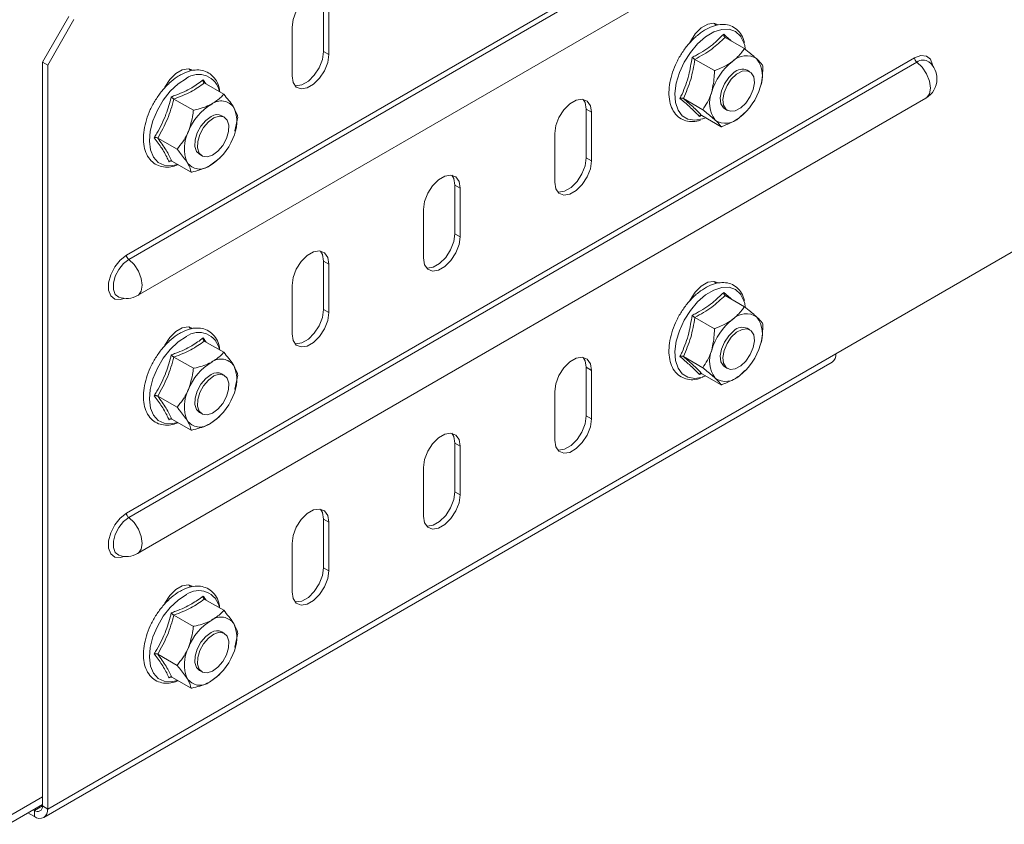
# Model space of a CAD drawing. Header units: millimetres. Extents: x -443 to 4177, y -1458 to 97.
# Tile 13 of 33: x 2502 to 2634, y -1358 to -1250. Entities that reach past the tile are written whole.
import ezdxf

# ---------------------------------------------------------------- set-up
doc = ezdxf.new("R2010")
doc.units = ezdxf.units.MM

msp = doc.modelspace()

# ---------------------------------------------------------------- linework, layer by layer
at = {"color": 7, "linetype": 'Continuous', "lineweight": 0}
for p, q in [((2622.05, -1220.04), (2515.99, -1281.27)), ((2516.29, -1281.85), (2622.35, -1220.62)), ((2622.05, -1254.74), (2515.99, -1315.97)), ((2542.5, -1253.89), (2543.21, -1254.3)), ((2516.29, -1316.55), (2622.35, -1255.32)), ((2577.86, -1261.65), (2578.56, -1262.06)), ((2577.86, -1268.18), (2578.56, -1268.59)), ((2560.18, -1271.86), (2560.89, -1272.26)), ((2560.18, -1278.39), (2560.89, -1278.8)), ((2542.5, -1282.06), (2543.21, -1282.47)), ((2542.5, -1288.59), (2543.21, -1289)), ((2505.38, -1355.75), (2611.44, -1294.52)), ((2577.86, -1296.35), (2578.56, -1296.76)), ((2577.86, -1302.89), (2578.56, -1303.29)), ((2560.18, -1306.56), (2560.89, -1306.97)), ((2560.18, -1313.09), (2560.89, -1313.5)), ((2542.5, -1316.76), (2543.21, -1317.17)), ((2542.5, -1323.3), (2543.21, -1323.7)), ((2327.89, -1456.17), (2504.67, -1354.12)), ((2503.61, -1355.95), (2504.67, -1355.34)), ((2505.38, -1355.75), (2504.67, -1355.34)), ((2503.61, -1355.95), (2503.61, -1356.77))]:
    msp.add_line(p, q, dxfattribs=at)
at = {"color": 7, "linetype": 'Continuous', "lineweight": 15}
for p, q in [((2517.49, -1286.7), (2623.55, -1225.47)), ((2542.5, -1253.89), (2542.5, -1247.36)), ((2543.21, -1254.3), (2543.21, -1247.77)), ((2508.21, -1249.19), (2504.67, -1255.32)), ((2505.38, -1255.72), (2508.91, -1249.6)), ((2538.26, -1250.62), (2538.26, -1257.16)), ((2595.3, -1250.36), (2595.13, -1250.11)), ((2611.44, -1294.52), (2689.23, -1249.62)), ((2596.54, -1251.99), (2599.14, -1253.5)), ((2599.25, -1253.49), (2599.18, -1253.08)), ((2504.67, -1255.32), (2505.38, -1255.72)), ((2504.67, -1355.34), (2504.67, -1255.32)), ((2505.38, -1355.75), (2505.38, -1255.72)), ((2592.49, -1254.95), (2595.1, -1256.45)), ((2524.59, -1256.49), (2524.42, -1256.23)), ((2599.86, -1256.6), (2599.51, -1256.4)), ((2526.46, -1258.12), (2529.07, -1259.63)), ((2517.49, -1321.4), (2623.55, -1260.17)), ((2522.38, -1260.28), (2524.99, -1261.78)), ((2590.93, -1260.21), (2593.54, -1261.71)), ((2529.15, -1262.72), (2528.8, -1262.52)), ((2530.95, -1262.72), (2530.55, -1264.57)), ((2577.86, -1268.18), (2577.86, -1261.65)), ((2578.56, -1268.59), (2578.56, -1262.06)), ((2593.31, -1262.48), (2593.08, -1262.62)), ((2593.42, -1262.51), (2596.03, -1264.01)), ((2596.51, -1261.6), (2596.86, -1261.8)), ((2599.15, -1262.12), (2598.47, -1262.78)), ((2599.22, -1262.13), (2599.26, -1262.09)), ((2593.53, -1262.95), (2593.93, -1262.8)), ((2530.61, -1264.65), (2530.62, -1264.59)), ((2573.61, -1264.92), (2573.61, -1271.45)), ((2520.19, -1265.52), (2522.8, -1267.02)), ((2525.8, -1267.71), (2526.15, -1267.92)), ((2522.02, -1268.59), (2521.7, -1268.72)), ((2522.08, -1268.61), (2524.68, -1270.11)), ((2528.42, -1268.34), (2527.15, -1269.28)), ((2528.42, -1268.34), (2528.55, -1268.21)), ((2560.18, -1278.39), (2560.18, -1271.86)), ((2560.89, -1278.8), (2560.89, -1272.26)), ((2555.94, -1275.12), (2555.94, -1281.65)), ((2542.5, -1288.59), (2542.5, -1282.06)), ((2543.21, -1289), (2543.21, -1282.47)), ((2595.3, -1285.07), (2595.13, -1284.81)), ((2538.26, -1285.33), (2538.26, -1291.86)), ((2596.54, -1286.7), (2599.14, -1288.2)), ((2599.25, -1288.2), (2599.18, -1287.79)), ((2592.49, -1289.65), (2595.1, -1291.16)), ((2524.59, -1291.19), (2524.42, -1290.93)), ((2599.86, -1291.31), (2599.51, -1291.1)), ((2526.46, -1292.83), (2529.07, -1294.33)), ((2504.86, -1356.89), (2610.93, -1295.66)), ((2522.38, -1294.98), (2524.99, -1296.48)), ((2590.93, -1294.91), (2593.54, -1296.41)), ((2577.86, -1302.89), (2577.86, -1296.35)), ((2578.56, -1303.29), (2578.56, -1296.76)), ((2593.31, -1297.18), (2593.08, -1297.32)), ((2596.51, -1296.3), (2596.86, -1296.5)), ((2599.15, -1296.82), (2598.47, -1297.48)), ((2599.22, -1296.84), (2599.26, -1296.8)), ((2529.15, -1297.42), (2528.8, -1297.22)), ((2530.95, -1297.42), (2530.55, -1299.28)), ((2593.42, -1297.21), (2596.03, -1298.71)), ((2593.53, -1297.65), (2593.93, -1297.5)), ((2530.61, -1299.35), (2530.62, -1299.29)), ((2573.61, -1299.62), (2573.61, -1306.15)), ((2520.19, -1300.22), (2522.8, -1301.73)), ((2525.8, -1302.42), (2526.15, -1302.62)), ((2522.02, -1303.29), (2521.7, -1303.42)), ((2522.08, -1303.31), (2524.68, -1304.82)), ((2528.42, -1303.04), (2527.15, -1303.98)), ((2528.42, -1303.05), (2528.55, -1302.91)), ((2560.18, -1313.09), (2560.18, -1306.56)), ((2560.89, -1313.5), (2560.89, -1306.97)), ((2555.94, -1309.82), (2555.94, -1316.36)), ((2542.5, -1323.3), (2542.5, -1316.76)), ((2543.21, -1323.7), (2543.21, -1317.17)), ((2538.26, -1320.03), (2538.26, -1326.56)), ((2524.59, -1325.89), (2524.42, -1325.63)), ((2526.46, -1327.53), (2529.07, -1329.03)), ((2522.38, -1329.68), (2524.99, -1331.19)), ((2529.15, -1332.13), (2528.8, -1331.92)), ((2530.95, -1332.12), (2530.55, -1333.98)), ((2530.61, -1334.06), (2530.62, -1334)), ((2520.19, -1334.93), (2522.8, -1336.43)), ((2522.02, -1338), (2521.7, -1338.13)), ((2522.08, -1338.02), (2524.68, -1339.52)), ((2525.8, -1337.12), (2526.15, -1337.32)), ((2528.42, -1337.74), (2527.15, -1338.69)), ((2528.42, -1337.75), (2528.55, -1337.62)), ((2327.27, -1457.54), (2504.67, -1355.13)), ((2502.72, -1356.26), (2503.61, -1356.77)), ((2503.43, -1355.85), (2503.61, -1355.95))]:
    msp.add_line(p, q, dxfattribs=at)
at = {"color": 7, "linetype": 'Continuous', "lineweight": 15, "flags": 128}
for points in [[(2543.21, -1247.77), (2543.06, -1246.88), (2542.63, -1246.26), (2541.97, -1246.01), (2541.16, -1246.13), (2540.3, -1246.63), (2539.5, -1247.43), (2538.84, -1248.45), (2538.41, -1249.56), (2538.26, -1250.62)], [(2595.52, -1250.25), (2595, -1250.09), (2594.2, -1250.22), (2593.34, -1250.72), (2592.53, -1251.52), (2591.87, -1252.54), (2591.81, -1252.66)], [(2538.26, -1257.16), (2538.41, -1258.05), (2538.84, -1258.66), (2539.5, -1258.92), (2540.3, -1258.79), (2541.16, -1258.29), (2541.97, -1257.49), (2542.63, -1256.47), (2543.06, -1255.36), (2543.21, -1254.3)], [(2538.67, -1258.49), (2538.79, -1258.51), (2539.6, -1258.38), (2540.46, -1257.89), (2541.26, -1257.08), (2541.92, -1256.06), (2542.35, -1254.95), (2542.5, -1253.89)], [(2524.81, -1256.37), (2524.29, -1256.21), (2523.49, -1256.34), (2522.63, -1256.83), (2521.82, -1257.64), (2521.16, -1258.66), (2521.09, -1258.8)], [(2597.73, -1256.73), (2597.03, -1257.39), (2596.44, -1258.25), (2596.05, -1259.19), (2595.89, -1260.12), (2595.99, -1260.9), (2596.33, -1261.46), (2596.51, -1261.6)], [(2598.64, -1261.47), (2597.91, -1261.86), (2597.22, -1261.93), (2596.68, -1261.67), (2596.34, -1261.11), (2596.24, -1260.32), (2596.4, -1259.4), (2596.8, -1258.45), (2597.38, -1257.6), (2598.08, -1256.93), (2598.82, -1256.55), (2599.5, -1256.48), (2600.04, -1256.74), (2600.39, -1257.3), (2600.48, -1258.08), (2600.32, -1259.01), (2599.93, -1259.95), (2599.34, -1260.81), (2598.64, -1261.47)], [(2578.56, -1262.06), (2578.41, -1261.17), (2577.99, -1260.56), (2577.33, -1260.3), (2576.52, -1260.43), (2575.66, -1260.92), (2574.85, -1261.73), (2574.19, -1262.75), (2573.76, -1263.85), (2573.61, -1264.92)], [(2577.86, -1261.65), (2577.71, -1260.76), (2577.45, -1260.32)], [(2527.39, -1262.62), (2526.66, -1263.15), (2526.01, -1263.92), (2525.51, -1264.83), (2525.23, -1265.78), (2525.2, -1266.65), (2525.42, -1267.33), (2525.8, -1267.71)], [(2527.56, -1267.82), (2526.84, -1268.05), (2526.22, -1267.95), (2525.77, -1267.54), (2525.55, -1266.86), (2525.58, -1265.99), (2525.86, -1265.04), (2526.36, -1264.12), (2527.01, -1263.35), (2527.74, -1262.82), (2528.46, -1262.59), (2529.08, -1262.69), (2529.53, -1263.1), (2529.76, -1263.78), (2529.72, -1264.65), (2529.44, -1265.6), (2528.95, -1266.52), (2528.29, -1267.29), (2527.56, -1267.82)], [(2573.61, -1271.45), (2573.76, -1272.34), (2574.19, -1272.95), (2574.85, -1273.21), (2575.66, -1273.08), (2576.52, -1272.59), (2577.33, -1271.78), (2577.99, -1270.76), (2578.41, -1269.66), (2578.56, -1268.59)], [(2574.02, -1272.78), (2574.14, -1272.8), (2574.95, -1272.67), (2575.81, -1272.18), (2576.62, -1271.37), (2577.28, -1270.35), (2577.71, -1269.25), (2577.86, -1268.18)], [(2560.89, -1272.26), (2560.74, -1271.37), (2560.31, -1270.76), (2559.65, -1270.5), (2558.84, -1270.63), (2557.98, -1271.13), (2557.17, -1271.93), (2556.52, -1272.95), (2556.09, -1274.06), (2555.94, -1275.12)], [(2560.18, -1271.86), (2560.03, -1270.96), (2559.77, -1270.52)], [(2556.34, -1282.99), (2556.47, -1283.01), (2557.27, -1282.88), (2558.13, -1282.38), (2558.94, -1281.58), (2559.6, -1280.56), (2560.03, -1279.45), (2560.18, -1278.39)], [(2555.94, -1281.65), (2556.09, -1282.55), (2556.52, -1283.16), (2557.17, -1283.41), (2557.98, -1283.29), (2558.84, -1282.79), (2559.65, -1281.99), (2560.31, -1280.97), (2560.74, -1279.86), (2560.89, -1278.8)], [(2543.21, -1282.47), (2543.06, -1281.58), (2542.63, -1280.97), (2541.97, -1280.71), (2541.16, -1280.84), (2540.3, -1281.33), (2539.5, -1282.14), (2538.84, -1283.16), (2538.41, -1284.26), (2538.26, -1285.33)], [(2542.5, -1282.06), (2542.35, -1281.17), (2542.09, -1280.73)], [(2595.52, -1284.95), (2595, -1284.8), (2594.2, -1284.92), (2593.34, -1285.42), (2592.53, -1286.23), (2591.87, -1287.24), (2591.81, -1287.37)], [(2538.26, -1291.86), (2538.41, -1292.75), (2538.84, -1293.36), (2539.5, -1293.62), (2540.3, -1293.49), (2541.16, -1293), (2541.97, -1292.19), (2542.63, -1291.17), (2543.06, -1290.07), (2543.21, -1289)], [(2538.67, -1293.19), (2538.79, -1293.21), (2539.6, -1293.08), (2540.46, -1292.59), (2541.26, -1291.78), (2541.92, -1290.76), (2542.35, -1289.66), (2542.5, -1288.59)], [(2524.81, -1291.07), (2524.29, -1290.91), (2523.49, -1291.04), (2522.63, -1291.54), (2521.82, -1292.34), (2521.16, -1293.36), (2521.09, -1293.51)], [(2597.73, -1291.43), (2597.03, -1292.1), (2596.44, -1292.95), (2596.05, -1293.9), (2595.89, -1294.82), (2595.99, -1295.61), (2596.33, -1296.17), (2596.51, -1296.3)], [(2598.64, -1296.17), (2597.91, -1296.56), (2597.22, -1296.63), (2596.68, -1296.37), (2596.34, -1295.81), (2596.24, -1295.02), (2596.4, -1294.1), (2596.8, -1293.16), (2597.38, -1292.3), (2598.08, -1291.64), (2598.82, -1291.25), (2599.5, -1291.18), (2600.04, -1291.44), (2600.39, -1292), (2600.48, -1292.79), (2600.32, -1293.71), (2599.93, -1294.65), (2599.34, -1295.51), (2598.64, -1296.17)], [(2578.56, -1296.76), (2578.41, -1295.87), (2577.99, -1295.26), (2577.33, -1295), (2576.52, -1295.13), (2575.66, -1295.62), (2574.85, -1296.43), (2574.19, -1297.45), (2573.76, -1298.56), (2573.61, -1299.62)], [(2577.86, -1296.35), (2577.71, -1295.46), (2577.45, -1295.02)], [(2527.39, -1297.32), (2526.66, -1297.85), (2526.01, -1298.62), (2525.51, -1299.54), (2525.23, -1300.49), (2525.2, -1301.35), (2525.42, -1302.04), (2525.8, -1302.42)], [(2527.56, -1302.52), (2526.84, -1302.75), (2526.22, -1302.66), (2525.77, -1302.24), (2525.55, -1301.56), (2525.58, -1300.69), (2525.86, -1299.74), (2526.36, -1298.83), (2527.01, -1298.06), (2527.74, -1297.52), (2528.46, -1297.29), (2529.08, -1297.39), (2529.53, -1297.8), (2529.76, -1298.49), (2529.72, -1299.35), (2529.44, -1300.3), (2528.95, -1301.22), (2528.29, -1301.99), (2527.56, -1302.52)], [(2573.61, -1306.15), (2573.76, -1307.04), (2574.19, -1307.65), (2574.85, -1307.91), (2575.66, -1307.79), (2576.52, -1307.29), (2577.33, -1306.48), (2577.99, -1305.47), (2578.41, -1304.36), (2578.56, -1303.29)], [(2574.02, -1307.49), (2574.14, -1307.5), (2574.95, -1307.38), (2575.81, -1306.88), (2576.62, -1306.08), (2577.28, -1305.06), (2577.71, -1303.95), (2577.86, -1302.89)], [(2560.89, -1306.97), (2560.74, -1306.08), (2560.31, -1305.46), (2559.65, -1305.21), (2558.84, -1305.33), (2557.98, -1305.83), (2557.17, -1306.64), (2556.52, -1307.65), (2556.09, -1308.76), (2555.94, -1309.82)], [(2560.18, -1306.56), (2560.03, -1305.67), (2559.77, -1305.22)], [(2555.94, -1316.36), (2556.09, -1317.25), (2556.52, -1317.86), (2557.17, -1318.12), (2557.98, -1317.99), (2558.84, -1317.49), (2559.65, -1316.69), (2560.31, -1315.67), (2560.74, -1314.56), (2560.89, -1313.5)], [(2556.34, -1317.69), (2556.47, -1317.71), (2557.27, -1317.58), (2558.13, -1317.09), (2558.94, -1316.28), (2559.6, -1315.26), (2560.03, -1314.15), (2560.18, -1313.09)], [(2543.21, -1317.17), (2543.06, -1316.28), (2542.63, -1315.67), (2541.97, -1315.41), (2541.16, -1315.54), (2540.3, -1316.03), (2539.5, -1316.84), (2538.84, -1317.86), (2538.41, -1318.97), (2538.26, -1320.03)], [(2542.5, -1316.76), (2542.35, -1315.87), (2542.09, -1315.43)], [(2538.67, -1327.9), (2538.79, -1327.91), (2539.6, -1327.79), (2540.46, -1327.29), (2541.26, -1326.49), (2541.92, -1325.47), (2542.35, -1324.36), (2542.5, -1323.3)], [(2538.26, -1326.56), (2538.41, -1327.45), (2538.84, -1328.06), (2539.5, -1328.32), (2540.3, -1328.2), (2541.16, -1327.7), (2541.97, -1326.89), (2542.63, -1325.88), (2543.06, -1324.77), (2543.21, -1323.7)], [(2524.81, -1325.77), (2524.29, -1325.62), (2523.49, -1325.74), (2522.63, -1326.24), (2521.82, -1327.05), (2521.16, -1328.06), (2521.09, -1328.21)], [(2527.39, -1332.02), (2526.66, -1332.56), (2526.01, -1333.33), (2525.51, -1334.24), (2525.23, -1335.19), (2525.2, -1336.06), (2525.42, -1336.74), (2525.8, -1337.12)], [(2527.56, -1337.23), (2526.84, -1337.46), (2526.22, -1337.36), (2525.77, -1336.94), (2525.55, -1336.26), (2525.58, -1335.39), (2525.86, -1334.44), (2526.36, -1333.53), (2527.01, -1332.76), (2527.74, -1332.23), (2528.46, -1331.99), (2529.08, -1332.09), (2529.53, -1332.51), (2529.76, -1333.19), (2529.72, -1334.06), (2529.44, -1335.01), (2528.95, -1335.92), (2528.29, -1336.69), (2527.56, -1337.23)]]:
    msp.add_lwpolyline(points, dxfattribs=at)
at = {"color": 7, "linetype": 'Continuous', "lineweight": 0, "flags": 128}
for points in [[(2593.92, -1251.91), (2592.85, -1252.85), (2591.87, -1254), (2591.03, -1255.32), (2590.39, -1256.72), (2589.97, -1258.15), (2589.79, -1259.51), (2589.87, -1260.73), (2590.21, -1261.76), (2590.77, -1262.52), (2591.54, -1262.99), (2592.48, -1263.14), (2593.52, -1262.95), (2593.53, -1262.95)], [(2599.18, -1253.08), (2599.08, -1252.72), (2598.63, -1251.82), (2597.95, -1251.2), (2597.1, -1250.89), (2596.1, -1250.91), (2595.02, -1251.26), (2593.92, -1251.91)], [(2624.48, -1255.81), (2624.46, -1255.69), (2624.17, -1254.93), (2623.63, -1254.5), (2622.89, -1254.43), (2622.05, -1254.74)], [(2622.35, -1255.32), (2623.07, -1256.01), (2623.65, -1256.89), (2624.04, -1257.86), (2624.17, -1258.8), (2624.04, -1259.58), (2623.65, -1260.1), (2623.55, -1260.17)], [(2524.04, -1257.51), (2522.94, -1258.24), (2521.88, -1259.23), (2520.94, -1260.43), (2520.14, -1261.78), (2519.55, -1263.2), (2519.19, -1264.61), (2519.08, -1265.95), (2519.22, -1267.13), (2519.62, -1268.09), (2520.24, -1268.79), (2521.05, -1269.18), (2522.02, -1269.24), (2522.85, -1269.06)], [(2515.99, -1281.27), (2515.15, -1281.93), (2514.41, -1282.84), (2513.86, -1283.91), (2513.57, -1285), (2513.57, -1285.98), (2513.86, -1286.74), (2514.41, -1287.18), (2515.15, -1287.24), (2515.68, -1287.08)], [(2514.96, -1286.92), (2514.94, -1286.91), (2514.47, -1286.54), (2514.22, -1285.89), (2514.22, -1285.05), (2514.47, -1284.11), (2514.94, -1283.2), (2515.57, -1282.41), (2516.29, -1281.85)], [(2516.29, -1281.85), (2517, -1282.54), (2517.59, -1283.42), (2517.97, -1284.39), (2518.11, -1285.32), (2517.97, -1286.1), (2517.59, -1286.63), (2517.49, -1286.7)], [(2599.18, -1287.79), (2599.08, -1287.43), (2598.63, -1286.52), (2597.95, -1285.9), (2597.1, -1285.59), (2596.1, -1285.61), (2595.02, -1285.96), (2593.92, -1286.62)], [(2593.92, -1286.62), (2592.85, -1287.55), (2591.87, -1288.7), (2591.03, -1290.02), (2590.39, -1291.43), (2589.97, -1292.85), (2589.79, -1294.21), (2589.87, -1295.43), (2590.21, -1296.46), (2590.77, -1297.23), (2591.54, -1297.7), (2592.48, -1297.84), (2593.52, -1297.66), (2593.53, -1297.65)], [(2524.04, -1292.21), (2522.94, -1292.94), (2521.88, -1293.94), (2520.94, -1295.14), (2520.14, -1296.48), (2519.55, -1297.9), (2519.19, -1299.32), (2519.08, -1300.65), (2519.22, -1301.83), (2519.62, -1302.79), (2520.24, -1303.49), (2521.05, -1303.88), (2522.02, -1303.94), (2522.85, -1303.76)], [(2515.99, -1315.97), (2515.15, -1316.63), (2514.41, -1317.55), (2513.86, -1318.61), (2513.57, -1319.7), (2513.57, -1320.69), (2513.86, -1321.44), (2514.41, -1321.88), (2515.15, -1321.94), (2515.68, -1321.79)], [(2514.96, -1321.62), (2514.94, -1321.61), (2514.47, -1321.24), (2514.22, -1320.59), (2514.22, -1319.75), (2514.47, -1318.82), (2514.94, -1317.9), (2515.57, -1317.11), (2516.29, -1316.55)], [(2516.29, -1316.55), (2517, -1317.24), (2517.59, -1318.12), (2517.97, -1319.09), (2518.11, -1320.03), (2517.97, -1320.81), (2517.59, -1321.33), (2517.49, -1321.4)], [(2524.04, -1326.92), (2522.94, -1327.65), (2521.88, -1328.64), (2520.94, -1329.84), (2520.14, -1331.19), (2519.55, -1332.6), (2519.19, -1334.02), (2519.08, -1335.35), (2519.22, -1336.53), (2519.62, -1337.5), (2520.24, -1338.19), (2521.05, -1338.58), (2522.02, -1338.65), (2522.85, -1338.46)]]:
    msp.add_lwpolyline(points, dxfattribs=at)
at = {"color": 7, "linetype": 'Continuous', "lineweight": 15}
for centre, radius, start, end in [((2599.38, -1257.02), 2.57, 55.9951, 135.4476), ((2602.49, -1261.6), 8.07, 127.7522, 163.6143), ((2597.82, -1257.18), 3.76, 336.6336, 37.3855), ((2622.05, -1257.57), 3, 0, 49.9259), ((2598.87, -1257.89), 1.63, 66.7255, 134.3402), ((2593.53, -1256.39), 8.07, 307.7521, 343.6143), ((2622.05, -1257.57), 3, 299.9973, 0), ((2598.2, -1260.82), 3.76, 156.6341, 217.3849), ((2531.29, -1267.38), 7.49, 120.8413, 158.587), ((2528.71, -1262.64), 2.11, 35.4475, 126.717), ((2528.18, -1263.74), 1.37, 62.9919, 125.0007), ((2525.99, -1263.34), 4.84, 332.423, 23.4252), ((2596.64, -1260.97), 2.57, 235.9954, 315.4473), ((2528.61, -1266.89), 4.84, 152.4225, 203.4251), ((2523.31, -1262.85), 7.49, 300.8416, 338.5864), ((2525.89, -1267.59), 2.11, 215.4474, 306.7173), ((2515.99, -1284.1), 3, 250.0795, 299.9973), ((2599.38, -1291.72), 2.57, 55.9951, 135.4475), ((2602.49, -1296.31), 8.07, 127.7522, 163.6143), ((2597.82, -1291.88), 3.76, 336.6336, 37.3855), ((2598.87, -1292.6), 1.63, 66.7255, 134.3401), ((2598.2, -1295.52), 3.76, 156.6341, 217.385), ((2593.53, -1291.1), 8.07, 307.7522, 343.6143), ((2610.24, -1294.66), 1.22, 304.5464, 6.7658), ((2531.29, -1302.09), 7.49, 120.8413, 158.5869), ((2528.71, -1297.35), 2.11, 35.4475, 126.7171), ((2528.18, -1298.44), 1.37, 62.9911, 125.0013), ((2525.99, -1298.05), 4.84, 332.423, 23.4252), ((2596.64, -1295.68), 2.57, 235.9954, 315.4472), ((2528.61, -1301.59), 4.84, 152.4225, 203.4251), ((2523.31, -1297.55), 7.49, 300.8416, 338.5864), ((2525.89, -1302.29), 2.11, 215.4474, 306.7172), ((2515.99, -1318.8), 3, 250.0795, 299.9973), ((2528.71, -1332.05), 2.11, 35.4474, 126.7171), ((2531.29, -1336.79), 7.49, 120.8413, 158.5869), ((2525.99, -1332.75), 4.84, 332.423, 23.4252), ((2528.18, -1333.15), 1.37, 62.9911, 125.0012), ((2528.61, -1336.29), 4.84, 152.4225, 203.4251), ((2523.31, -1332.25), 7.49, 300.8416, 338.5864), ((2525.89, -1336.99), 2.11, 215.4474, 306.7172), ((2504.02, -1355.45), 0.655, 230.7963, 9.2148), ((2504.3, -1355.93), 1.09, 230.7966, 9.2142)]:
    msp.add_arc(centre, radius, start, end, dxfattribs=at)
at = {"color": 7, "linetype": 'Continuous', "lineweight": 0}
for centre, radius, start, end in [((2622.83, -1254.7), 0.781, 182.8794, 232.3731), ((2623.2, -1256.39), 1.36, 54.8553, 128.387), ((2525.71, -1259.78), 2.82, 9.9452, 126.3594), ((2516.76, -1281.23), 0.781, 182.8796, 232.3727), ((2525.71, -1294.49), 2.82, 9.9452, 126.3593), ((2516.76, -1315.94), 0.781, 182.8794, 232.3731), ((2525.71, -1329.19), 2.82, 9.9452, 126.3593)]:
    msp.add_arc(centre, radius, start, end, dxfattribs=at)
at = {"color": 7, "linetype": 'Continuous', "lineweight": 15}
for points, knots in [([(2599.17, -1252.66), (2599.05, -1252.32), (2598.82, -1251.64), (2598.16, -1250.88), (2597.33, -1250.39), (2596.38, -1250.2), (2595.36, -1250.31), (2594.29, -1250.68), (2593.58, -1251.15), (2593.23, -1251.38)], [0, 0, 0, 0, 0.144538, 0.291433, 0.432461, 0.5705, 0.709552, 0.85322, 1, 1, 1, 1]), ([(2593.23, -1251.38), (2593.04, -1251.53), (2592.5, -1251.95), (2591.65, -1252.81), (2590.75, -1254), (2590, -1255.31), (2589.44, -1256.68), (2589.08, -1258.06), (2588.94, -1259.39), (2589.05, -1260.62), (2589.4, -1261.68), (2590, -1262.52), (2590.8, -1263.09), (2591.73, -1263.33), (2592.54, -1263.33), (2593.05, -1263.17), (2593.21, -1263.11)], [0, 0, 0, 0, 0.041218, 0.11915, 0.196962, 0.27469, 0.35249, 0.430488, 0.508869, 0.587762, 0.666885, 0.744743, 0.819632, 0.892334, 0.965081, 1, 1, 1, 1]), ([(2596.54, -1251.99), (2596.51, -1251.97), (2596.46, -1251.93), (2596.4, -1251.83), (2596.36, -1251.71), (2596.35, -1251.62), (2596.35, -1251.57), (2596.35, -1251.57)], [0, 0, 0, 0, 0.236179, 0.471402, 0.732461, 0.992088, 1, 1, 1, 1]), ([(2592.49, -1254.95), (2592.46, -1254.93), (2592.4, -1254.89), (2592.3, -1254.82), (2592.19, -1254.75), (2592.13, -1254.7), (2592.1, -1254.68), (2592.1, -1254.68)], [0, 0, 0, 0, 0.236175, 0.471396, 0.732462, 0.992086, 1, 1, 1, 1]), ([(2599.14, -1253.5), (2599.04, -1253.66), (2598.63, -1254.27), (2598.01, -1254.82), (2597.54, -1255.22)], [0, 0, 0, 0, 0.263253, 1, 1, 1, 1]), ([(2599.14, -1253.5), (2599.71, -1253.95), (2600.33, -1254.45), (2600.77, -1254.85), (2600.81, -1254.89)], [0, 0, 0, 0, 0.896039, 1, 1, 1, 1]), ([(2597.54, -1255.22), (2597.44, -1255.29), (2596.76, -1255.77), (2595.89, -1256.16), (2595.13, -1256.44), (2595.1, -1256.45)], [0, 0, 0, 0, 0.148486, 0.965573, 1, 1, 1, 1]), ([(2600.81, -1254.89), (2601.1, -1255.17), (2601.45, -1255.53), (2601.6, -1255.75), (2601.63, -1255.8)], [0, 0, 0, 0, 0.8014623, 1, 1, 1, 1]), ([(2601.63, -1255.8), (2601.6, -1256.68), (2601.56, -1257.67), (2601.3, -1258.58), (2601.28, -1258.67)], [0, 0, 0, 0, 0.896037, 1, 1, 1, 1]), ([(2528.55, -1259.33), (2528.51, -1259.08), (2528.42, -1258.44), (2527.98, -1257.6), (2527.3, -1256.87), (2526.43, -1256.44), (2525.47, -1256.32), (2524.44, -1256.48), (2523.55, -1256.85), (2522.64, -1257.39), (2521.74, -1258.1), (2520.75, -1259.15), (2519.88, -1260.37), (2519.16, -1261.69), (2518.64, -1263.07), (2518.32, -1264.45), (2518.23, -1265.76), (2518.39, -1266.96), (2518.79, -1267.99), (2519.43, -1268.78), (2520.26, -1269.28), (2521.21, -1269.47), (2522.11, -1269.41), (2522.68, -1269.18), (2522.92, -1269.09)], [0, 0, 0, 0, 0.0312125, 0.08071, 0.1288689, 0.1751202, 0.2206326, 0.2668237, 0.314044, 0.3400529, 0.3890753, 0.4380321, 0.4868857, 0.5357039, 0.5845821, 0.6336081, 0.6828959, 0.7325072, 0.7821376, 0.8307248, 0.8773792, 0.9229782, 0.9688654, 1, 1, 1, 1]), ([(2594.74, -1259.33), (2594.9, -1258.57), (2595.09, -1257.63), (2595.1, -1256.65), (2595.1, -1256.45)], [0, 0, 0, 0, 0.8014621, 1, 1, 1, 1]), ([(2526.46, -1258.12), (2526.43, -1258.1), (2526.38, -1258.06), (2526.33, -1257.96), (2526.3, -1257.84), (2526.3, -1257.75), (2526.31, -1257.71), (2526.31, -1257.71)], [0, 0, 0, 0, 0.236181, 0.471404, 0.732462, 0.992092, 1, 1, 1, 1]), ([(2526.31, -1257.71), (2526.42, -1257.85), (2526.56, -1258.05), (2526.67, -1258.22), (2526.7, -1258.26)], [0, 0, 0, 0, 0.765099, 1, 1, 1, 1]), ([(2522.38, -1260.28), (2522.35, -1260.26), (2522.29, -1260.22), (2522.19, -1260.14), (2522.1, -1260.06), (2522.05, -1260), (2522.02, -1259.97), (2522.02, -1259.97)], [0, 0, 0, 0, 0.236179, 0.471408, 0.732468, 0.992088, 1, 1, 1, 1]), ([(2529.07, -1259.63), (2528.96, -1259.76), (2528.55, -1260.24), (2527.92, -1260.65), (2527.45, -1260.95)], [0, 0, 0, 0, 0.263248, 1, 1, 1, 1]), ([(2529.07, -1259.63), (2529.54, -1260.2), (2530.07, -1260.83), (2530.4, -1261.36), (2530.43, -1261.42)], [0, 0, 0, 0, 0.896038, 1, 1, 1, 1]), ([(2593.54, -1261.71), (2593.96, -1261.05), (2594.44, -1260.31), (2594.71, -1259.42), (2594.74, -1259.33)], [0, 0, 0, 0, 0.896038, 1, 1, 1, 1]), ([(2527.45, -1260.95), (2527.34, -1261), (2526.66, -1261.35), (2525.78, -1261.61), (2525.02, -1261.77), (2524.99, -1261.78)], [0, 0, 0, 0, 0.148485, 0.96557, 1, 1, 1, 1]), ([(2590.46, -1260.2), (2590.46, -1260.2), (2590.5, -1260.19), (2590.59, -1260.16), (2590.72, -1260.15), (2590.84, -1260.16), (2590.9, -1260.19), (2590.93, -1260.21)], [0, 0, 0, 0, 0.007892, 0.267528, 0.528587, 0.763819, 1, 1, 1, 1]), ([(2524.32, -1264.65), (2524.56, -1263.9), (2524.86, -1262.96), (2524.97, -1261.98), (2524.99, -1261.78)], [0, 0, 0, 0, 0.801461, 1, 1, 1, 1]), ([(2530.43, -1261.42), (2530.64, -1261.81), (2530.89, -1262.3), (2530.94, -1262.65), (2530.95, -1262.72)], [0, 0, 0, 0, 0.801464, 1, 1, 1, 1]), ([(2593.08, -1262.62), (2593.08, -1262.62), (2593.1, -1262.59), (2593.15, -1262.53), (2593.24, -1262.48), (2593.33, -1262.47), (2593.39, -1262.49), (2593.42, -1262.51)], [0, 0, 0, 0, 0.007916, 0.267542, 0.528593, 0.763824, 1, 1, 1, 1]), ([(2595.21, -1263.1), (2594.81, -1262.76), (2594.31, -1262.32), (2593.67, -1261.81), (2593.54, -1261.71)], [0, 0, 0, 0, 0.801462, 1, 1, 1, 1]), ([(2596.03, -1264.01), (2595.86, -1263.78), (2595.67, -1263.53), (2595.25, -1263.14), (2595.21, -1263.1)], [0, 0, 0, 0, 0.8960361, 1, 1, 1, 1]), ([(2598.47, -1262.78), (2598.37, -1262.85), (2597.69, -1263.33), (2596.82, -1263.72), (2596.06, -1264), (2596.03, -1264.01)], [0, 0, 0, 0, 0.148486, 0.965573, 1, 1, 1, 1]), ([(2522.8, -1267.02), (2523.31, -1266.36), (2523.89, -1265.63), (2524.28, -1264.74), (2524.32, -1264.65)], [0, 0, 0, 0, 0.896035, 1, 1, 1, 1]), ([(2519.72, -1265.48), (2519.72, -1265.48), (2519.76, -1265.47), (2519.85, -1265.45), (2519.97, -1265.46), (2520.1, -1265.48), (2520.16, -1265.51), (2520.19, -1265.52)], [0, 0, 0, 0, 0.007892, 0.26752, 0.528611, 0.763825, 1, 1, 1, 1]), ([(2524.16, -1268.81), (2523.85, -1268.36), (2523.45, -1267.79), (2522.9, -1267.15), (2522.8, -1267.02)], [0, 0, 0, 0, 0.801464, 1, 1, 1, 1]), ([(2521.7, -1268.72), (2521.7, -1268.72), (2521.73, -1268.69), (2521.79, -1268.63), (2521.89, -1268.59), (2521.99, -1268.57), (2522.05, -1268.6), (2522.08, -1268.61)], [0, 0, 0, 0, 0.007908, 0.267537, 0.528593, 0.763824, 1, 1, 1, 1]), ([(2524.68, -1270.11), (2524.6, -1269.77), (2524.51, -1269.39), (2524.2, -1268.87), (2524.16, -1268.81)], [0, 0, 0, 0, 0.8960376, 1, 1, 1, 1]), ([(2527.15, -1269.28), (2527.04, -1269.34), (2526.36, -1269.68), (2525.48, -1269.94), (2524.72, -1270.11), (2524.68, -1270.11)], [0, 0, 0, 0, 0.148483, 0.96557, 1, 1, 1, 1]), ([(2599.17, -1287.37), (2599.05, -1287.03), (2598.82, -1286.34), (2598.16, -1285.58), (2597.33, -1285.09), (2596.38, -1284.91), (2595.36, -1285.02), (2594.29, -1285.39), (2593.58, -1285.85), (2593.23, -1286.09)], [0, 0, 0, 0, 0.144538, 0.291433, 0.432462, 0.5705, 0.709552, 0.85322, 1, 1, 1, 1]), ([(2593.23, -1286.09), (2593.04, -1286.23), (2592.5, -1286.65), (2591.65, -1287.51), (2590.75, -1288.7), (2590, -1290.01), (2589.44, -1291.38), (2589.08, -1292.76), (2588.94, -1294.09), (2589.05, -1295.32), (2589.4, -1296.39), (2590, -1297.23), (2590.8, -1297.79), (2591.73, -1298.03), (2592.54, -1298.04), (2593.05, -1297.87), (2593.21, -1297.81)], [0, 0, 0, 0, 0.041218, 0.11915, 0.196962, 0.27469, 0.35249, 0.430488, 0.508869, 0.587762, 0.666885, 0.744743, 0.819632, 0.892334, 0.965081, 1, 1, 1, 1]), ([(2596.54, -1286.7), (2596.51, -1286.68), (2596.46, -1286.63), (2596.4, -1286.53), (2596.36, -1286.41), (2596.35, -1286.32), (2596.35, -1286.28), (2596.35, -1286.28)], [0, 0, 0, 0, 0.236179, 0.471403, 0.732465, 0.992091, 1, 1, 1, 1]), ([(2599.14, -1288.2), (2599.04, -1288.36), (2598.63, -1288.98), (2598.01, -1289.52), (2597.54, -1289.92)], [0, 0, 0, 0, 0.263253, 1, 1, 1, 1]), ([(2599.14, -1288.2), (2599.71, -1288.65), (2600.33, -1289.16), (2600.77, -1289.55), (2600.81, -1289.59)], [0, 0, 0, 0, 0.896039, 1, 1, 1, 1]), ([(2592.49, -1289.65), (2592.46, -1289.63), (2592.4, -1289.6), (2592.3, -1289.53), (2592.19, -1289.45), (2592.13, -1289.41), (2592.1, -1289.38), (2592.1, -1289.38)], [0, 0, 0, 0, 0.236175, 0.471396, 0.732458, 0.992083, 1, 1, 1, 1]), ([(2597.54, -1289.92), (2597.44, -1290), (2596.76, -1290.47), (2595.89, -1290.87), (2595.13, -1291.14), (2595.1, -1291.16)], [0, 0, 0, 0, 0.1484862, 0.9655727, 1, 1, 1, 1]), ([(2600.81, -1289.59), (2601.1, -1289.88), (2601.45, -1290.23), (2601.6, -1290.46), (2601.63, -1290.5)], [0, 0, 0, 0, 0.801463, 1, 1, 1, 1]), ([(2601.63, -1290.5), (2601.6, -1291.39), (2601.56, -1292.38), (2601.3, -1293.28), (2601.28, -1293.37)], [0, 0, 0, 0, 0.896036, 1, 1, 1, 1]), ([(2528.55, -1294.03), (2528.51, -1293.78), (2528.42, -1293.14), (2527.98, -1292.3), (2527.3, -1291.57), (2526.43, -1291.15), (2525.47, -1291.02), (2524.44, -1291.18), (2523.55, -1291.55), (2522.64, -1292.09), (2521.74, -1292.8), (2520.75, -1293.85), (2519.88, -1295.07), (2519.16, -1296.4), (2518.64, -1297.78), (2518.32, -1299.15), (2518.23, -1300.47), (2518.39, -1301.66), (2518.79, -1302.69), (2519.43, -1303.48), (2520.26, -1303.98), (2521.21, -1304.17), (2522.11, -1304.11), (2522.68, -1303.89), (2522.92, -1303.8)], [0, 0, 0, 0, 0.0312126, 0.0807103, 0.1288689, 0.1751204, 0.2206327, 0.2668238, 0.3140441, 0.340053, 0.3890753, 0.4380322, 0.4868858, 0.5357039, 0.5845822, 0.6336082, 0.6828961, 0.7325072, 0.7821376, 0.8307249, 0.8773792, 0.9229783, 0.9688654, 1, 1, 1, 1]), ([(2594.74, -1294.03), (2594.9, -1293.27), (2595.09, -1292.33), (2595.1, -1291.35), (2595.1, -1291.16)], [0, 0, 0, 0, 0.801462, 1, 1, 1, 1]), ([(2526.46, -1292.83), (2526.43, -1292.81), (2526.38, -1292.77), (2526.33, -1292.66), (2526.3, -1292.54), (2526.3, -1292.45), (2526.31, -1292.41), (2526.31, -1292.41)], [0, 0, 0, 0, 0.236181, 0.471402, 0.732461, 0.992097, 1, 1, 1, 1]), ([(2526.31, -1292.41), (2526.42, -1292.56), (2526.56, -1292.75), (2526.67, -1292.92), (2526.7, -1292.97)], [0, 0, 0, 0, 0.7651, 1, 1, 1, 1]), ([(2529.07, -1294.33), (2528.96, -1294.46), (2528.55, -1294.95), (2527.92, -1295.35), (2527.45, -1295.65)], [0, 0, 0, 0, 0.263248, 1, 1, 1, 1]), ([(2529.07, -1294.33), (2529.54, -1294.9), (2530.07, -1295.53), (2530.4, -1296.07), (2530.43, -1296.12)], [0, 0, 0, 0, 0.896039, 1, 1, 1, 1]), ([(2593.54, -1296.41), (2593.96, -1295.75), (2594.44, -1295.01), (2594.71, -1294.12), (2594.74, -1294.03)], [0, 0, 0, 0, 0.8960385, 1, 1, 1, 1]), ([(2522.38, -1294.98), (2522.35, -1294.96), (2522.29, -1294.92), (2522.19, -1294.85), (2522.1, -1294.76), (2522.05, -1294.7), (2522.02, -1294.67), (2522.02, -1294.67)], [0, 0, 0, 0, 0.236178, 0.471408, 0.732463, 0.992088, 1, 1, 1, 1]), ([(2527.45, -1295.65), (2527.34, -1295.71), (2526.66, -1296.05), (2525.78, -1296.31), (2525.02, -1296.48), (2524.99, -1296.48)], [0, 0, 0, 0, 0.148485, 0.96557, 1, 1, 1, 1]), ([(2590.46, -1294.9), (2590.46, -1294.9), (2590.5, -1294.89), (2590.59, -1294.87), (2590.72, -1294.85), (2590.84, -1294.87), (2590.9, -1294.89), (2590.93, -1294.91)], [0, 0, 0, 0, 0.007892, 0.267528, 0.528587, 0.76382, 1, 1, 1, 1]), ([(2524.32, -1299.35), (2524.56, -1298.6), (2524.86, -1297.66), (2524.97, -1296.68), (2524.99, -1296.48)], [0, 0, 0, 0, 0.801461, 1, 1, 1, 1]), ([(2530.43, -1296.12), (2530.64, -1296.51), (2530.89, -1297), (2530.94, -1297.35), (2530.95, -1297.42)], [0, 0, 0, 0, 0.801464, 1, 1, 1, 1]), ([(2593.08, -1297.32), (2593.08, -1297.32), (2593.1, -1297.29), (2593.15, -1297.23), (2593.24, -1297.19), (2593.33, -1297.17), (2593.39, -1297.2), (2593.42, -1297.21)], [0, 0, 0, 0, 0.00792, 0.267544, 0.528596, 0.763825, 1, 1, 1, 1]), ([(2595.21, -1297.81), (2594.81, -1297.46), (2594.31, -1297.02), (2593.67, -1296.51), (2593.54, -1296.41)], [0, 0, 0, 0, 0.801462, 1, 1, 1, 1]), ([(2596.03, -1298.71), (2595.86, -1298.49), (2595.67, -1298.24), (2595.25, -1297.85), (2595.21, -1297.81)], [0, 0, 0, 0, 0.896036, 1, 1, 1, 1]), ([(2598.47, -1297.48), (2598.37, -1297.55), (2597.69, -1298.03), (2596.82, -1298.42), (2596.06, -1298.7), (2596.03, -1298.71)], [0, 0, 0, 0, 0.1484862, 0.9655727, 1, 1, 1, 1]), ([(2522.8, -1301.73), (2523.31, -1301.07), (2523.89, -1300.33), (2524.28, -1299.44), (2524.32, -1299.35)], [0, 0, 0, 0, 0.896034, 1, 1, 1, 1]), ([(2519.72, -1300.18), (2519.72, -1300.18), (2519.76, -1300.17), (2519.85, -1300.16), (2519.97, -1300.16), (2520.1, -1300.18), (2520.16, -1300.21), (2520.19, -1300.22)], [0, 0, 0, 0, 0.007893, 0.26752, 0.528611, 0.763825, 1, 1, 1, 1]), ([(2524.16, -1303.52), (2523.85, -1303.06), (2523.45, -1302.49), (2522.9, -1301.85), (2522.8, -1301.73)], [0, 0, 0, 0, 0.801464, 1, 1, 1, 1]), ([(2521.7, -1303.42), (2521.7, -1303.42), (2521.73, -1303.39), (2521.79, -1303.34), (2521.89, -1303.29), (2521.99, -1303.28), (2522.05, -1303.3), (2522.08, -1303.31)], [0, 0, 0, 0, 0.007908, 0.267536, 0.528592, 0.763826, 1, 1, 1, 1]), ([(2524.68, -1304.82), (2524.6, -1304.47), (2524.51, -1304.09), (2524.2, -1303.57), (2524.16, -1303.52)], [0, 0, 0, 0, 0.896038, 1, 1, 1, 1]), ([(2527.15, -1303.98), (2527.04, -1304.04), (2526.36, -1304.38), (2525.48, -1304.64), (2524.72, -1304.81), (2524.68, -1304.82)], [0, 0, 0, 0, 0.148483, 0.96557, 1, 1, 1, 1]), ([(2528.55, -1328.73), (2528.51, -1328.49), (2528.42, -1327.84), (2527.98, -1327.01), (2527.3, -1326.28), (2526.43, -1325.85), (2525.47, -1325.73), (2524.44, -1325.89), (2523.55, -1326.25), (2522.64, -1326.79), (2521.74, -1327.5), (2520.75, -1328.56), (2519.88, -1329.77), (2519.16, -1331.1), (2518.64, -1332.48), (2518.32, -1333.85), (2518.23, -1335.17), (2518.39, -1336.37), (2518.79, -1337.39), (2519.43, -1338.18), (2520.26, -1338.69), (2521.21, -1338.87), (2522.11, -1338.82), (2522.68, -1338.59), (2522.92, -1338.5)], [0, 0, 0, 0, 0.031212, 0.08071, 0.128869, 0.17512, 0.220633, 0.266824, 0.314044, 0.340053, 0.389075, 0.438032, 0.486886, 0.535704, 0.584582, 0.633608, 0.682896, 0.732507, 0.782138, 0.830725, 0.877379, 0.922978, 0.968865, 1, 1, 1, 1]), ([(2526.46, -1327.53), (2526.43, -1327.51), (2526.38, -1327.47), (2526.33, -1327.37), (2526.3, -1327.25), (2526.3, -1327.16), (2526.31, -1327.11), (2526.31, -1327.11)], [0, 0, 0, 0, 0.236182, 0.471403, 0.73246, 0.992093, 1, 1, 1, 1]), ([(2526.31, -1327.11), (2526.42, -1327.26), (2526.56, -1327.45), (2526.67, -1327.63), (2526.7, -1327.67)], [0, 0, 0, 0, 0.7651002, 1, 1, 1, 1]), ([(2522.38, -1329.68), (2522.35, -1329.66), (2522.29, -1329.63), (2522.19, -1329.55), (2522.1, -1329.46), (2522.05, -1329.4), (2522.02, -1329.37), (2522.02, -1329.37)], [0, 0, 0, 0, 0.236178, 0.471407, 0.732463, 0.992084, 1, 1, 1, 1]), ([(2529.07, -1329.03), (2528.96, -1329.16), (2528.55, -1329.65), (2527.92, -1330.06), (2527.45, -1330.36)], [0, 0, 0, 0, 0.2632477, 1, 1, 1, 1]), ([(2529.07, -1329.03), (2529.54, -1329.6), (2530.07, -1330.24), (2530.4, -1330.77), (2530.43, -1330.82)], [0, 0, 0, 0, 0.896038, 1, 1, 1, 1]), ([(2524.32, -1334.05), (2524.56, -1333.3), (2524.86, -1332.36), (2524.97, -1331.38), (2524.99, -1331.19)], [0, 0, 0, 0, 0.8014609, 1, 1, 1, 1]), ([(2527.45, -1330.36), (2527.34, -1330.41), (2526.66, -1330.76), (2525.78, -1331.01), (2525.02, -1331.18), (2524.99, -1331.19)], [0, 0, 0, 0, 0.148485, 0.96557, 1, 1, 1, 1]), ([(2530.43, -1330.82), (2530.64, -1331.21), (2530.89, -1331.7), (2530.94, -1332.05), (2530.95, -1332.12)], [0, 0, 0, 0, 0.801464, 1, 1, 1, 1]), ([(2522.8, -1336.43), (2523.31, -1335.77), (2523.89, -1335.04), (2524.28, -1334.15), (2524.32, -1334.05)], [0, 0, 0, 0, 0.896034, 1, 1, 1, 1]), ([(2519.72, -1334.88), (2519.72, -1334.88), (2519.76, -1334.87), (2519.85, -1334.86), (2519.97, -1334.86), (2520.1, -1334.88), (2520.16, -1334.91), (2520.19, -1334.93)], [0, 0, 0, 0, 0.007893, 0.26752, 0.528611, 0.763825, 1, 1, 1, 1]), ([(2524.16, -1338.22), (2523.85, -1337.76), (2523.45, -1337.19), (2522.9, -1336.56), (2522.8, -1336.43)], [0, 0, 0, 0, 0.8014642, 1, 1, 1, 1]), ([(2521.7, -1338.13), (2521.7, -1338.13), (2521.73, -1338.1), (2521.79, -1338.04), (2521.89, -1337.99), (2521.99, -1337.98), (2522.05, -1338), (2522.08, -1338.02)], [0, 0, 0, 0, 0.007908, 0.267538, 0.528592, 0.763826, 1, 1, 1, 1]), ([(2524.68, -1339.52), (2524.6, -1339.18), (2524.51, -1338.8), (2524.2, -1338.27), (2524.16, -1338.22)], [0, 0, 0, 0, 0.896038, 1, 1, 1, 1]), ([(2527.15, -1338.69), (2527.04, -1338.74), (2526.36, -1339.09), (2525.48, -1339.34), (2524.72, -1339.51), (2524.68, -1339.52)], [0, 0, 0, 0, 0.148483, 0.96557, 1, 1, 1, 1])]:
    msp.add_open_spline(points, degree=3, knots=knots, dxfattribs=at)
at = {"color": 7, "linetype": 'Continuous', "lineweight": 0}
for points, knots in [([(2592.1, -1254.68), (2592.3, -1254.58), (2593.27, -1254.06), (2594.82, -1253.08), (2595.87, -1252.05), (2596.35, -1251.57)], [0, 0, 0, 0, 0.118084, 0.59226, 1, 1, 1, 1]), ([(2596.54, -1251.99), (2595.97, -1252.53), (2594.81, -1253.62), (2593.27, -1254.5), (2592.49, -1254.95)], [0, 0, 0, 0, 0.492149, 1, 1, 1, 1]), ([(2596.35, -1251.57), (2596.48, -1251.69), (2596.85, -1252.01), (2597.16, -1252.28), (2597.35, -1252.46)], [0, 0, 0, 0, 0.357172, 1, 1, 1, 1]), ([(2590.46, -1260.2), (2590.56, -1260), (2591.03, -1259.01), (2591.69, -1257.2), (2591.97, -1255.48), (2592.1, -1254.68)], [0, 0, 0, 0, 0.118083, 0.592259, 1, 1, 1, 1]), ([(2592.49, -1254.95), (2592.33, -1255.86), (2592, -1257.72), (2591.29, -1259.37), (2590.93, -1260.21)], [0, 0, 0, 0, 0.492148, 1, 1, 1, 1]), ([(2522.02, -1259.97), (2522.22, -1259.9), (2523.2, -1259.55), (2524.75, -1258.85), (2525.81, -1258.07), (2526.31, -1257.71)], [0, 0, 0, 0, 0.118084, 0.59226, 1, 1, 1, 1]), ([(2526.46, -1258.12), (2525.88, -1258.53), (2524.71, -1259.36), (2523.17, -1259.97), (2522.38, -1260.28)], [0, 0, 0, 0, 0.492148, 1, 1, 1, 1]), ([(2519.72, -1265.48), (2519.84, -1265.28), (2520.44, -1264.29), (2521.33, -1262.49), (2521.8, -1260.76), (2522.02, -1259.97)], [0, 0, 0, 0, 0.118083, 0.592257, 1, 1, 1, 1]), ([(2522.38, -1260.28), (2522.11, -1261.19), (2521.57, -1263.05), (2520.66, -1264.69), (2520.19, -1265.52)], [0, 0, 0, 0, 0.492148, 1, 1, 1, 1]), ([(2593.08, -1262.62), (2593.01, -1262.54), (2592.65, -1262.14), (2591.87, -1261.38), (2590.91, -1260.57), (2590.46, -1260.2)], [0, 0, 0, 0, 0.118084, 0.592258, 1, 1, 1, 1]), ([(2590.93, -1260.21), (2591.43, -1260.64), (2592.45, -1261.51), (2593.09, -1262.17), (2593.42, -1262.51)], [0, 0, 0, 0, 0.492148, 1, 1, 1, 1]), ([(2521.7, -1268.72), (2521.66, -1268.61), (2521.42, -1268.05), (2520.86, -1267.01), (2520.08, -1265.96), (2519.72, -1265.48)], [0, 0, 0, 0, 0.118085, 0.592259, 1, 1, 1, 1]), ([(2520.19, -1265.52), (2520.59, -1266.08), (2521.41, -1267.22), (2521.85, -1268.14), (2522.08, -1268.61)], [0, 0, 0, 0, 0.492147, 1, 1, 1, 1]), ([(2592.1, -1289.38), (2592.3, -1289.28), (2593.27, -1288.76), (2594.82, -1287.78), (2595.87, -1286.75), (2596.35, -1286.28)], [0, 0, 0, 0, 0.1180843, 0.59226, 1, 1, 1, 1]), ([(2596.35, -1286.28), (2596.48, -1286.39), (2596.85, -1286.71), (2597.16, -1286.99), (2597.35, -1287.16)], [0, 0, 0, 0, 0.357172, 1, 1, 1, 1]), ([(2596.54, -1286.7), (2595.97, -1287.23), (2594.81, -1288.33), (2593.27, -1289.21), (2592.49, -1289.65)], [0, 0, 0, 0, 0.4921487, 1, 1, 1, 1]), ([(2590.46, -1294.9), (2590.56, -1294.71), (2591.03, -1293.71), (2591.69, -1291.91), (2591.97, -1290.18), (2592.1, -1289.38)], [0, 0, 0, 0, 0.118084, 0.592259, 1, 1, 1, 1]), ([(2592.49, -1289.65), (2592.33, -1290.57), (2592, -1292.43), (2591.29, -1294.07), (2590.93, -1294.91)], [0, 0, 0, 0, 0.492148, 1, 1, 1, 1]), ([(2522.02, -1294.67), (2522.22, -1294.6), (2523.2, -1294.25), (2524.75, -1293.56), (2525.81, -1292.77), (2526.31, -1292.41)], [0, 0, 0, 0, 0.118084, 0.59226, 1, 1, 1, 1]), ([(2526.46, -1292.83), (2525.88, -1293.23), (2524.71, -1294.06), (2523.17, -1294.67), (2522.38, -1294.98)], [0, 0, 0, 0, 0.492148, 1, 1, 1, 1]), ([(2519.72, -1300.18), (2519.84, -1299.98), (2520.44, -1298.99), (2521.33, -1297.19), (2521.8, -1295.47), (2522.02, -1294.67)], [0, 0, 0, 0, 0.118082, 0.592257, 1, 1, 1, 1]), ([(2522.38, -1294.98), (2522.11, -1295.89), (2521.57, -1297.75), (2520.66, -1299.39), (2520.19, -1300.22)], [0, 0, 0, 0, 0.492148, 1, 1, 1, 1]), ([(2593.08, -1297.32), (2593.01, -1297.24), (2592.65, -1296.85), (2591.87, -1296.08), (2590.91, -1295.28), (2590.46, -1294.9)], [0, 0, 0, 0, 0.118084, 0.592259, 1, 1, 1, 1]), ([(2590.93, -1294.91), (2591.43, -1295.34), (2592.45, -1296.21), (2593.09, -1296.87), (2593.42, -1297.21)], [0, 0, 0, 0, 0.4921479, 1, 1, 1, 1]), ([(2521.7, -1303.42), (2521.66, -1303.31), (2521.42, -1302.76), (2520.86, -1301.71), (2520.08, -1300.66), (2519.72, -1300.18)], [0, 0, 0, 0, 0.1180848, 0.5922596, 1, 1, 1, 1]), ([(2520.19, -1300.22), (2520.59, -1300.78), (2521.41, -1301.92), (2521.85, -1302.84), (2522.08, -1303.31)], [0, 0, 0, 0, 0.492147, 1, 1, 1, 1]), ([(2522.02, -1329.37), (2522.22, -1329.3), (2523.2, -1328.95), (2524.75, -1328.26), (2525.81, -1327.47), (2526.31, -1327.11)], [0, 0, 0, 0, 0.118084, 0.59226, 1, 1, 1, 1]), ([(2526.46, -1327.53), (2525.88, -1327.94), (2524.71, -1328.76), (2523.17, -1329.37), (2522.38, -1329.68)], [0, 0, 0, 0, 0.492148, 1, 1, 1, 1]), ([(2519.72, -1334.88), (2519.84, -1334.68), (2520.44, -1333.69), (2521.33, -1331.9), (2521.8, -1330.17), (2522.02, -1329.37)], [0, 0, 0, 0, 0.118082, 0.592257, 1, 1, 1, 1]), ([(2522.38, -1329.68), (2522.11, -1330.6), (2521.57, -1332.45), (2520.66, -1334.09), (2520.19, -1334.93)], [0, 0, 0, 0, 0.492148, 1, 1, 1, 1]), ([(2521.7, -1338.13), (2521.66, -1338.02), (2521.42, -1337.46), (2520.86, -1336.42), (2520.08, -1335.37), (2519.72, -1334.88)], [0, 0, 0, 0, 0.118085, 0.59226, 1, 1, 1, 1]), ([(2520.19, -1334.93), (2520.59, -1335.49), (2521.41, -1336.62), (2521.85, -1337.55), (2522.08, -1338.02)], [0, 0, 0, 0, 0.492147, 1, 1, 1, 1])]:
    msp.add_open_spline(points, degree=3, knots=knots, dxfattribs=at)

doc.saveas('drawing.dxf')
